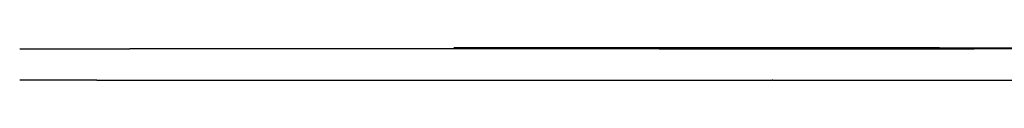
# Model space of a CAD drawing. Header units: millimetres. Extents: x -9985 to 240895, y -184894 to 39395.
# Tile 70 of 164: x -3653 to -1783, y -43295 to -43233. Entities that reach past the tile are written whole.
import ezdxf

# ---------------------------------------------------------------- set-up
doc = ezdxf.new("R2010")
doc.units = ezdxf.units.MM
doc.layers.add('S-TAGLIO-PAV', color=33, linetype='Continuous')

msp = doc.modelspace()

# ---------------------------------------------------------------- linework, layer by layer
at = {"layer": 'S-TAGLIO-PAV'}
for p, q in [((-3652.652, -43235), (-3443.72, -43235)), ((-2437.931, -43235), (-3443.532, -43235)), ((-1905.37, -43233), (-2828, -43233)), ((-2437.931, -43235), (-2411.472, -43235)), ((-2411.472, -43235), (-2383.868, -43235)), ((-2383.868, -43235), (-2382.299, -43235)), ((-2382.299, -43235), (-2305.765, -43235)), ((-2305.765, -43235), (-2303.792, -43235)), ((-2303.792, -43235), (-2285.876, -43235)), ((-2285.876, -43235), (-2197.182, -43235)), ((-2197.182, -43235), (-2037.648, -43235)), ((-2037.648, -43235), (-1839.853, -43235)), ((-1905.37, -43233), (-1628, -43233)), ((-1042.506, -43235), (-1839.853, -43235)), ((-3505.971, -43295), (-3652.652, -43295)), ((-3505.971, -43295), (-3357.858, -43295)), ((-3357.858, -43295), (-2797.193, -43295)), ((-2797.193, -43295), (-2751.95, -43295)), ((-2751.95, -43295), (-2602.668, -43295)), ((-2602.668, -43295), (-2545.67, -43295)), ((-2545.67, -43295), (-2241.405, -43295)), ((-2241.405, -43295), (-2239.413, -43295)), ((-2239.413, -43295), (-2223.453, -43295)), ((-2221.914, -43295), (-2223.453, -43295)), ((-2221.914, -43295), (-2142.813, -43295)), ((-2142.813, -43295), (-2134.368, -43295)), ((-2134.368, -43295), (-1502, -43295))]:
    msp.add_line(p, q, dxfattribs=at)

doc.saveas('drawing.dxf')
